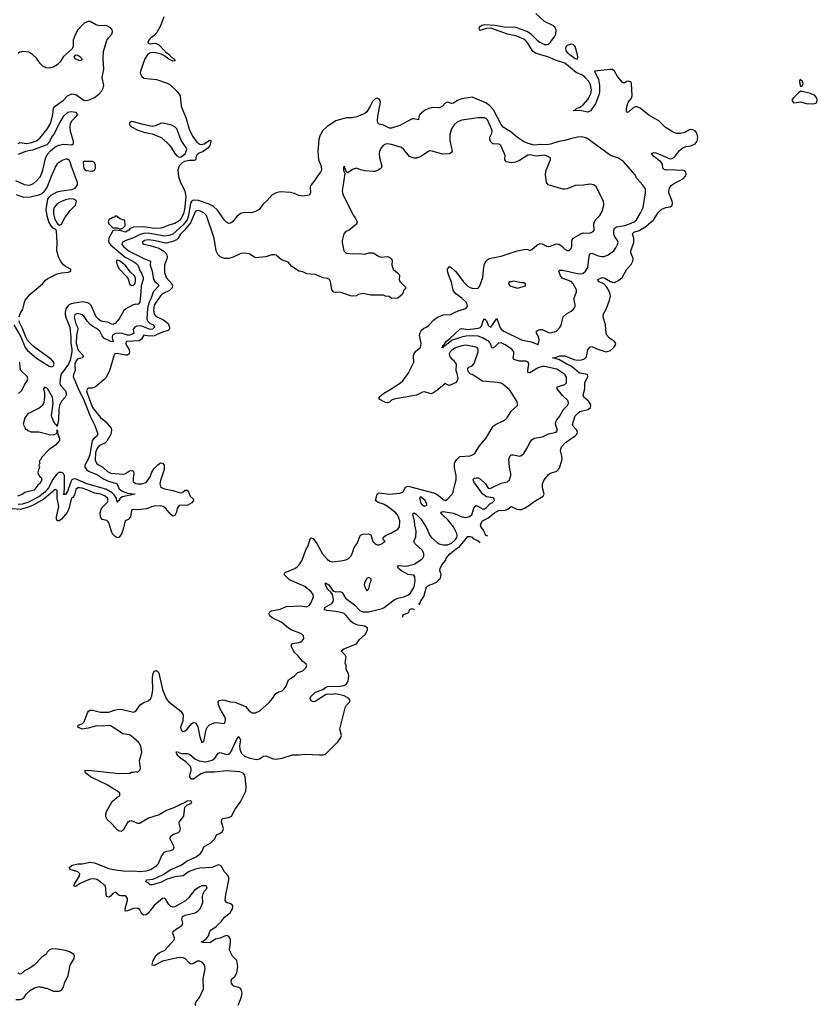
# Model space of a CAD drawing. Header units: inches. Extents: x 2323201 to 2563958, y 895391 to 1023096.
# Tile 194 of 196: x 2545786 to 2553515, y 988245 to 997789. Entities that reach past the tile are written whole.
import ezdxf

# ---------------------------------------------------------------- set-up
doc = ezdxf.new("R2010")
doc.units = ezdxf.units.IN
doc.header["$MEASUREMENT"] = 0
for name, color, linetype in [('C5948', 7, 'Continuous'), ('C5949', 7, 'Continuous'), ('C5959', 7, 'Continuous')]:
    doc.layers.add(name, color=color, linetype=linetype)

msp = doc.modelspace()

# ---------------------------------------------------------------- linework, layer by layer
at = {"layer": 'C5948', "color": 5}
for points, elevation in [([(2547493.3, 988230), (2547487.8, 988250), (2547495.1, 988270), (2547529.6, 988310), (2547566, 988394), (2547565.1, 988490), (2547583, 988590), (2547581.6, 988610), (2547574, 988630), (2547558, 988650), (2547530, 988664.2), (2547510, 988662), (2547470, 988639.7), (2547450, 988634.7), (2547430, 988644), (2547388.2, 988688.2), (2547370, 988696.1), (2547330, 988699.1), (2547170, 988663.6), (2547090, 988621), (2547070, 988625.2), (2547068.7, 988630), (2547080.7, 988670), (2547110, 988719.7), (2547137.6, 988742.4), (2547191.5, 988770), (2547283.6, 988870), (2547284.5, 988890), (2547269.6, 988930), (2547274.5, 988950), (2547294.5, 988970), (2547358.4, 989010), (2547367.3, 989030), (2547356.9, 989070), (2547364.9, 989095.1), (2547390, 989110.3), (2547485.2, 989130), (2547516, 989150), (2547534, 989170), (2547559.3, 989230), (2547557, 989290), (2547562.9, 989317.1), (2547577, 989343), (2547602, 989370), (2547595.3, 989390), (2547590, 989393.2), (2547550, 989392.7), (2547530, 989384), (2547480.7, 989350), (2547422.8, 989277.3), (2547392.4, 989247.6), (2547290, 989189.6), (2547270, 989186.3), (2547250, 989193.3), (2547230, 989212), (2547201.7, 989261.7), (2547190, 989272), (2547170, 989271.8), (2547090, 989201.3), (2547030, 989127.4), (2547010, 989112.3), (2546990, 989109.8), (2546970, 989122.4), (2546950, 989161.6), (2546930, 989176.8), (2546890, 989175), (2546829.6, 989149.7), (2546806.7, 989146.7), (2546810, 989186), (2546829.6, 989250), (2546829.4, 989270), (2546819, 989290), (2546810, 989296), (2546770, 989295.1), (2546750, 989299.6), (2546710, 989332.3), (2546690, 989319.5), (2546667.3, 989292.7), (2546650, 989283.5), (2546630, 989287.6), (2546622.7, 989310), (2546619.4, 989370), (2546613.4, 989393.4), (2546550, 989446.3), (2546534.5, 989454.5), (2546510, 989460.3), (2546470, 989456.2), (2546406.6, 989433.4), (2546367.1, 989412.9), (2546330, 989386.6), (2546310, 989389.4), (2546316.9, 989410), (2546366.6, 989490), (2546369.6, 989510), (2546348.7, 989528.7), (2546275.1, 989550), (2546267.3, 989570), (2546291.6, 989590), (2546310, 989597.1), (2546350, 989605), (2546390, 989605.8), (2546470, 989621.7), (2546510, 989615), (2546650, 989561.2), (2546694.8, 989550), (2546810, 989536.8), (2546890, 989537.9), (2546950, 989531.5), (2547010, 989537.8), (2547055.6, 989550), (2547110, 989586.9), (2547129.8, 989610), (2547160.8, 989679.2), (2547190, 989719.6), (2547210, 989730.3), (2547250, 989735.8), (2547276.2, 989750), (2547281.6, 989770), (2547244, 989850), (2547246.3, 989870), (2547269.3, 989890), (2547324.5, 989910), (2547336.9, 989923.1), (2547342.7, 989950), (2547331.9, 990000)], 60), ([(2546827, 990000), (2546788.1, 989931.9), (2546770, 989921.2), (2546750, 989922.7), (2546730, 989935.1), (2546683.6, 989990), (2546672.6, 990000)], 60), ([(2546954.8, 990000), (2546950, 989997), (2546930, 989998), (2546925.3, 990000)], 60), ([(2547904.3, 988235.7), (2547931.5, 988308.5), (2547940.4, 988350), (2547939.3, 988370), (2547930, 988394.5), (2547910, 988407.9), (2547862, 988422), (2547850.6, 988430.6), (2547839.8, 988450), (2547835.3, 988470), (2547841, 988490), (2547870, 988515.4), (2547891.2, 988548.8), (2547899, 988610), (2547889.9, 988670), (2547847.7, 988710), (2547818.7, 988770), (2547829.9, 988849.9), (2547829.4, 988870), (2547822, 988890), (2547810, 988904.3), (2547790, 988911.2), (2547770, 988906.6), (2547730, 988886.8), (2547684.4, 988875.6), (2547630, 988841.6), (2547564.2, 988844.2), (2547545.2, 988850), (2547564.4, 988855.6), (2547596.4, 988883.6), (2547614.5, 988910), (2547627.6, 988950), (2547636.9, 988963.1), (2547690, 988999), (2547742, 989050), (2547770, 989090.2), (2547826.3, 989130), (2547849.2, 989170), (2547851.3, 989191.3), (2547843.5, 989210), (2547830, 989219), (2547790.6, 989230.6), (2547776.1, 989250), (2547780.2, 989290), (2547813.3, 989450), (2547813, 989470), (2547805.5, 989490), (2547771.3, 989530), (2547741.5, 989581.5), (2547730, 989591.8), (2547710, 989595.2), (2547650, 989572.2), (2547530, 989565.2), (2547490, 989555.4), (2547428.8, 989531.2), (2547370, 989491.2), (2547290, 989481.3), (2547206.6, 989453.4), (2547160.3, 989430), (2547070, 989402.2), (2547050, 989404), (2547030, 989421.7), (2547009.2, 989430.8), (2547013.2, 989446.8), (2547018, 989450), (2547080.8, 989459.2), (2547176.4, 989503.6), (2547250, 989551), (2547350, 989594.2), (2547410, 989635.3), (2547490, 989672.5), (2547535.8, 989704.2), (2547553.1, 989730), (2547570, 989771.6), (2547637.1, 989810), (2547675.9, 989850), (2547693.2, 989886.8), (2547704.5, 989895.5), (2547730, 989904.5), (2547750, 989920.2), (2547759.6, 989950), (2547744.1, 990000)], 40), ([(2545750, 988292), (2545790, 988291.3), (2545810, 988298), (2545830, 988312), (2545850, 988342), (2545890, 988382), (2545930, 988404.7), (2545970, 988418), (2545990, 988411.3), (2546011.2, 988411.1), (2546030, 988402), (2546050, 988402), (2546111.6, 988371.6), (2546170, 988371.3), (2546190, 988382), (2546209, 988410), (2546221.2, 988450), (2546255.9, 988524.1), (2546276.6, 988623.4), (2546315.3, 988690), (2546318, 988710), (2546309, 988729), (2546270, 988753.2), (2546230, 988766), (2546130, 988784), (2546090, 988778), (2546070, 988768), (2546052, 988750), (2546042, 988730), (2545999.8, 988700.2), (2545930, 988628.7), (2545885.4, 988594.6), (2545831.6, 988568.4), (2545810, 988546), (2545790, 988538), (2545770, 988546)], 80)]:
    msp.add_lwpolyline(points, dxfattribs=dict(at, elevation=elevation))
at = {"layer": 'C5949', "color": 5}
for points, elevation in [([(2547184.2, 997815.8), (2547151.7, 997728.3), (2547115, 997665), (2547090, 997636.1), (2547050, 997606.2), (2547035.8, 997590), (2547026.7, 997566.7), (2547037.3, 997557.3), (2547050, 997555), (2547090, 997560.9), (2547110, 997558.2), (2547130, 997548.3), (2547198.1, 997478.1), (2547230, 997455), (2547261.7, 997421.7), (2547281.6, 997410), (2547282, 997402), (2547292, 997390), (2547270, 997387.9), (2547230, 997406.2), (2547183.2, 997443.2), (2547156.1, 997456.1), (2547090, 997471), (2547050, 997467.2), (2547026.5, 997453.5), (2546997.4, 997410), (2546955.2, 997290), (2546953.9, 997270), (2546970, 997238.2), (2546990, 997222), (2547110.1, 997210.1), (2547214.9, 997174.9), (2547239.6, 997159.6), (2547313.1, 997093.1), (2547340.1, 997050), (2547352.1, 996950), (2547398.6, 996830), (2547427.3, 996727.3), (2547461.5, 996661.5), (2547502.6, 996602.6), (2547530, 996583.5), (2547550, 996580.7), (2547573.3, 996586.7), (2547630, 996622), (2547637.3, 996617.3), (2547634.6, 996594.6), (2547628.8, 996570), (2547610, 996543.9), (2547563.1, 996510), (2547526.2, 996493.8), (2547503.6, 996476.4), (2547496.7, 996463.3), (2547490, 996429.3), (2547476.2, 996423.8), (2547430, 996425), (2547383.8, 996416.2), (2547358.8, 996401.1), (2547330, 996372.3), (2547318.9, 996330), (2547324.5, 996270), (2547343.8, 996210), (2547385.2, 996130), (2547395.1, 996070), (2547383, 995950), (2547374, 995910), (2547350, 995862), (2547330, 995839.9), (2547290, 995812.4), (2547230, 995796.5), (2547170, 995770.7), (2547152.5, 995767.5), (2547090, 995763.6), (2546990, 995780.2), (2546890, 995777), (2546855.9, 995764.1), (2546844.7, 995750), (2546809.8, 995729.8), (2546770, 995742), (2546710, 995749.2), (2546690, 995742), (2546648.2, 995671.8), (2546645.1, 995645.1), (2546649.3, 995630), (2546665.2, 995605.2), (2546807, 995487), (2546881.1, 995450), (2546911.4, 995430), (2546930.3, 995410), (2546951.9, 995351.9), (2546970, 995326), (2546983.8, 995290), (2546981.6, 995270), (2546961.6, 995210), (2546960.4, 995150), (2546950.3, 995050), (2546941.4, 995038.6), (2546930, 995029.3), (2546910, 995032.7), (2546877.5, 995022.5), (2546813, 994987), (2546796, 994970), (2546750.4, 994889.6), (2546710, 994844), (2546690, 994836), (2546636.9, 994856.9), (2546590, 994862.6), (2546570, 994871.1), (2546550, 994886.8), (2546527.7, 994910), (2546477.8, 995017.8), (2546459, 995039), (2546445.8, 995045.8), (2546390, 995054.2), (2546284.6, 995035.4), (2546259.3, 995020.7), (2546234.4, 994985.6), (2546225.3, 994954.7), (2546226, 994930), (2546235.1, 994895.1), (2546271.6, 994810), (2546280.6, 994710), (2546280.3, 994650), (2546290, 994595.5), (2546290.1, 994569.9), (2546274.4, 994490), (2546259.3, 994450), (2546187.9, 994352), (2546180.1, 994330), (2546174.9, 994270), (2546178, 994250), (2546230.8, 994190.8), (2546237.3, 994170), (2546237.4, 994150), (2546226.3, 994130), (2546192.3, 994090), (2546173, 994050), (2546163.9, 994010), (2546160.9, 993910), (2546150, 993846), (2546142, 993862), (2546130, 993868.7), (2546110, 993902.7), (2546092.8, 993950), (2546109.7, 994069.7), (2546103, 994130), (2546054.8, 994214.8), (2546030, 994227.3), (2546015.8, 994210), (2546026, 994170), (2546027.3, 994130), (2546018.9, 994081.1), (2546007.1, 994050), (2545976, 994024), (2545864, 993970), (2545835.3, 993930), (2545821, 993870), (2545838.4, 993830), (2545866.2, 993806.2), (2545894.4, 993794.4), (2545970, 993794.9), (2546070, 993768.4), (2546114.5, 993765.5), (2546143.1, 993776.9), (2546149.2, 993790.8), (2546150, 993814), (2546156, 993770), (2546171, 993730), (2546171.3, 993710), (2546134.4, 993665.6), (2546070, 993622), (2546002, 993550), (2545990, 993526), (2545974, 993510), (2545982, 993490), (2545972, 993470), (2545978, 993450), (2545963.6, 993416.4), (2545962, 993390), (2545979.6, 993359.6), (2545994, 993350), (2546002, 993330), (2545978, 993290), (2545961.4, 993278.6), (2545924.7, 993230), (2545834.9, 993205.1), (2545810, 993185.1), (2545766, 993170)], 20), ([(2545769.7, 996590), (2545790, 996597.2), (2545850, 996590.2), (2545890, 996594.5), (2545950, 996616.3), (2545979.6, 996640.4), (2546052.9, 996727), (2546086.4, 996790), (2546108.6, 996870), (2546113.3, 996930), (2546129.3, 996950.7), (2546211.1, 997008.9), (2546250, 997050.2), (2546290, 997069.3), (2546330, 997064.3), (2546409.1, 997009.1), (2546430, 997005.1), (2546470, 997016), (2546510, 997034.2), (2546552.1, 997067.9), (2546581.1, 997098.9), (2546595.7, 997124.3), (2546601.3, 997150), (2546585.8, 997230), (2546600.8, 997310), (2546594.8, 997410), (2546599.3, 997480.7), (2546629.4, 997590.6), (2546645.2, 997614.8), (2546679, 997650), (2546686.6, 997670), (2546682.1, 997690), (2546664.6, 997710), (2546630, 997728.5), (2546610, 997733.2), (2546570, 997731.3), (2546530, 997736.8), (2546470, 997770.5), (2546450, 997772.1), (2546410, 997754.1), (2546350, 997690.7), (2546325.6, 997650), (2546303.5, 997590), (2546303.7, 997530), (2546293.9, 997506.1), (2546208.9, 997431.1), (2546179, 997381), (2546150, 997350.7), (2546111.1, 997328.9), (2546070, 997320.7), (2546043.6, 997323.6), (2546010, 997338.5), (2545985.5, 997365.5), (2545950, 997417.3), (2545911, 997451), (2545873.4, 997473.4), (2545818.9, 997481.1), (2545786.4, 997473.6), (2545770, 997461.7)], 20), ([(2550000, 996987.2), (2549990, 996981.2), (2549970, 996977.2), (2549930, 996989.4), (2549910, 996979.3), (2549882.8, 996950), (2549850, 996936), (2549790, 996939.3), (2549750, 996929.3), (2549710, 996909.4), (2549664.9, 996870), (2549654.9, 996850), (2549650, 996818), (2549610, 996829.4), (2549590, 996829.6), (2549470, 996762.9), (2549390, 996738.5), (2549370, 996738.5), (2549310, 996767.1), (2549270, 996775.4), (2549256.4, 996790), (2549252.7, 996810), (2549255.6, 996850), (2549282.6, 996990), (2549277.4, 997010), (2549270, 997019), (2549250, 997028.4), (2549230, 997021.8), (2549204.4, 996995.6), (2549183.6, 996950), (2549150, 996897), (2549130, 996879.3), (2549053.2, 996846.8), (2549010, 996839.5), (2548950, 996837.6), (2548850, 996807.6), (2548765.1, 996754.9), (2548723.9, 996716.1), (2548697.2, 996670), (2548683.2, 996630), (2548675.8, 996510), (2548683.1, 996430), (2548708.8, 996370), (2548711.6, 996330), (2548702.4, 996310), (2548678.3, 996281.7), (2548647.5, 996232.5), (2548610, 996189.2), (2548602, 996170), (2548603.8, 996110), (2548590.4, 996089.6), (2548530, 996077.2), (2548490, 996084), (2548450, 996104), (2548410, 996114), (2548310, 996119), (2548270.7, 996109.3), (2548231.3, 996090), (2548184.5, 996035.5), (2548142.5, 995997.5), (2548106, 995950), (2548070, 995929.6), (2548030, 995918.4), (2547970, 995920.7), (2547924.7, 995910), (2547890, 995881.2), (2547848.8, 995831.2), (2547830, 995817), (2547810, 995814), (2547790, 995825.6), (2547770, 995845.6), (2547702.1, 995942.2), (2547662.1, 995982.2), (2547622.6, 996002.6), (2547517.7, 996037.7), (2547470, 996039), (2547450, 996027.1), (2547440.2, 996010), (2547422.4, 995890), (2547408.8, 995850), (2547370, 995801.4), (2547269.3, 995710.7), (2547230, 995696.9), (2547190, 995691.1), (2547030, 995720), (2546990, 995717.7), (2546954.2, 995705.8), (2546890, 995673.4), (2546815.4, 995650), (2546778.5, 995630), (2546775.9, 995610), (2546791.1, 995590), (2546840.1, 995550), (2546990, 995474.9), (2547052.7, 995450), (2547051.6, 995410), (2547069.1, 995350), (2547081.8, 995270), (2547096, 995250), (2547124.8, 995230), (2547135.1, 995210), (2547080.8, 995150), (2547060.9, 995090), (2547036.4, 995043.5), (2547024.4, 994990), (2547018, 994890), (2547024.5, 994870), (2547036, 994856), (2547050, 994844.1), (2547082.6, 994830), (2547092.3, 994810), (2547072.2, 994790), (2547050, 994785.8), (2546970, 994819.5), (2546950, 994823), (2546920.7, 994819.3), (2546902.1, 994810), (2546886.8, 994790), (2546890.6, 994750), (2546880.5, 994739.5), (2546849.7, 994730.3), (2546830, 994731.8), (2546770, 994752.1), (2546713.8, 994746.2), (2546683.8, 994730), (2546680.8, 994710), (2546692, 994668), (2546670.7, 994669.3), (2546601.8, 994701.8), (2546584.8, 994724.8), (2546562.5, 994770), (2546530, 994796.9), (2546495.5, 994815.5), (2546470, 994835.5), (2546443.8, 994863.8), (2546410.5, 994910.5), (2546390, 994928), (2546350, 994942.3), (2546320.5, 994930), (2546313, 994907), (2546330, 994841.3), (2546346.7, 994810), (2546349.3, 994790), (2546335.9, 994730), (2546334.2, 994650), (2546338.2, 994630), (2546350.1, 994590), (2546404, 994530), (2546390.7, 994510), (2546350, 994502.9), (2546330, 994480.3), (2546319.4, 994450), (2546322.3, 994390), (2546307, 994350), (2546305, 994330), (2546357.7, 994197.6), (2546404.1, 994110), (2546470, 993944.7), (2546514.4, 993854.4), (2546542.7, 993770), (2546530.2, 993750), (2546507.1, 993732.9), (2546489.8, 993710.2), (2546464.6, 993570), (2546450.4, 993529.6), (2546416.9, 993470), (2546418.3, 993450), (2546432.7, 993430), (2546454.1, 993414.1), (2546538.5, 993378.5), (2546597.1, 993337.1), (2546637.8, 993317.8), (2546730.6, 993290.6), (2546745.3, 993245.3), (2546779, 993219), (2546830, 993199.8), (2546906, 993190), (2546777.6, 993162.4), (2546756.9, 993143.1), (2546750, 993128.3), (2546737.4, 993122.6), (2546730, 993112.7), (2546722.6, 993150), (2546702.6, 993182.6), (2546681.2, 993201.2), (2546619.1, 993239.1), (2546437.1, 993290), (2546334.3, 993334.3), (2546310, 993337.4), (2546292.4, 993327.6), (2546280.1, 993310), (2546250, 993214.2), (2546230, 993186), (2546210, 993188), (2546216.4, 993203.6), (2546221.5, 993250), (2546219.1, 993370), (2546210, 993390.8), (2546190, 993400.6), (2546170, 993398.7), (2546150, 993386.7), (2546130, 993363.4), (2546108.4, 993331.6), (2546065.3, 993250), (2546031, 993209), (2545970, 993164.7), (2545865.6, 993110), (2545810, 993092.4), (2545770, 993090)], 40), ([(2545746, 996230), (2545830, 996190.7), (2545870, 996184.9), (2545890, 996187.7), (2545918.7, 996201.3), (2545950, 996227.3), (2545987, 996270), (2546010, 996331.3), (2546036.4, 996443.6), (2546055.9, 996484.1), (2546083, 996517), (2546126, 996554), (2546166.8, 996573.2), (2546210, 996582.2), (2546290, 996576.9), (2546307.2, 996590), (2546308.9, 996610), (2546277.2, 996710), (2546273.8, 996750), (2546279, 996781), (2546291, 996809), (2546334, 996850), (2546347.8, 996870), (2546332, 996890), (2546284.1, 996895.9), (2546250, 996890.9), (2546207.9, 996852.1), (2546170.2, 996790), (2546124.2, 996690), (2546095.6, 996650), (2546075.8, 996604.2), (2546050, 996575.4), (2545910, 996525.6), (2545842, 996510), (2545770, 996482.7)], 20), ([(2550000, 996773), (2549996.5, 996770), (2549969.3, 996730), (2549954.5, 996674.5), (2549955.6, 996615.6), (2549974.9, 996530), (2549975.5, 996510), (2549970, 996501.2), (2549951.3, 996490), (2549885.3, 996485.3), (2549770, 996518.3), (2549750, 996515.1), (2549670, 996459.8), (2549630, 996447.3), (2549610, 996448.5), (2549590, 996451.9), (2549564, 996464), (2549508.7, 996530), (2549484.7, 996550), (2549390, 996580.6), (2549350, 996587.1), (2549330, 996582.5), (2549307.6, 996570), (2549290, 996547.3), (2549273.8, 996510), (2549270.2, 996490), (2549272.5, 996452.5), (2549296.4, 996370), (2549288.2, 996350), (2549260.7, 996330), (2549230, 996318.9), (2549210, 996317.4), (2549130, 996324), (2549090, 996332.3), (2549050, 996349.7), (2549010, 996336.3), (2548966, 996306), (2548953.2, 996313.2), (2548930, 996368), (2548924, 996356), (2548924, 996330), (2548936.9, 996296.9), (2548915.8, 996170), (2548912.4, 996130), (2548917.3, 996097.3), (2548990, 995944.7), (2549021, 995890), (2549037.3, 995870), (2549054.8, 995830), (2549050, 995808.7), (2548978, 995750), (2548945.3, 995734.7), (2548927.2, 995712.8), (2548910.4, 995650), (2548910.4, 995630), (2548926, 995550), (2548950, 995524.9), (2549010, 995520.5), (2549070, 995523), (2549130, 995516.3), (2549170, 995527.7), (2549210, 995530.6), (2549270, 995494), (2549290, 995487.3), (2549350, 995494.8), (2549370, 995486), (2549386, 995470), (2549394, 995454), (2549390.8, 995410), (2549404, 995370), (2549430, 995346.8), (2549458, 995330), (2549466.8, 995310), (2549464, 995270), (2549471, 995250), (2549532, 995190), (2549510, 995166), (2549494, 995130), (2549451.6, 995088.4), (2549390, 995086), (2549367.3, 995107.3), (2549330, 995108), (2549310, 995118), (2549190, 995118), (2549110, 995135.3), (2549070, 995124), (2549050, 995113.2), (2549010, 995109.3), (2548990, 995112.7), (2548890, 995149.2), (2548850, 995145.2), (2548830, 995149.2), (2548809.3, 995170), (2548798.4, 995250), (2548789.2, 995270), (2548770, 995279.6), (2548727.2, 995287.2), (2548650, 995320.7), (2548570, 995326), (2548530, 995344.5), (2548490, 995352), (2548419.5, 995399.5), (2548390, 995435.1), (2548362, 995450), (2548322, 995462), (2548270, 995505.1), (2548251.1, 995511.1), (2548230, 995509.6), (2548170, 995491.3), (2548070, 995481.6), (2548010, 995519.2), (2547966.3, 995526.3), (2547930, 995521.4), (2547853.5, 995486.5), (2547810, 995474.4), (2547770, 995474.9), (2547743.9, 995483.9), (2547730, 995490.7), (2547709.9, 995509.9), (2547689.5, 995549.5), (2547669.8, 995670.2), (2547595.2, 995890), (2547570, 995916.1), (2547530, 995935.3), (2547510, 995939.3), (2547490, 995933.8), (2547439.9, 995820.1), (2547386.3, 995753.7), (2547344.2, 995710), (2547321.5, 995670), (2547305.5, 995654.5), (2547277.8, 995642.2), (2547210, 995624.1), (2547185, 995625), (2547082, 995650), (2547030, 995654.2), (2546994.8, 995650), (2546974, 995630), (2546979.8, 995619.8), (2546990, 995614), (2547050, 995601.3), (2547134.4, 995574.4), (2547183.9, 995543.9), (2547204.4, 995524.4), (2547212, 995510), (2547216, 995490), (2547212.9, 995470), (2547187.9, 995410), (2547190, 995338), (2547206.2, 995290), (2547259.3, 995230), (2547267.3, 995210), (2547261.9, 995190), (2547236.2, 995163.8), (2547170, 995133.3), (2547150, 995113.5), (2547090, 995022.3), (2547082.4, 994970), (2547090, 994934.9), (2547110, 994912.7), (2547179.6, 994879.6), (2547223.4, 994843.4), (2547239, 994810), (2547236.1, 994790), (2547223.2, 994776.8), (2547170, 994761), (2547090, 994723.6), (2547040.4, 994720.4), (2546987.9, 994732.1), (2546967.3, 994692.7), (2546945, 994675), (2546822.4, 994670), (2546812.2, 994650), (2546846, 994590), (2546851.2, 994570), (2546847.6, 994550), (2546830, 994538), (2546810, 994536.3), (2546730, 994552.3), (2546708.6, 994550), (2546696.9, 994530), (2546654.8, 994385.2), (2546621.2, 994318.8), (2546602.2, 994297.8), (2546521, 994230), (2546490, 994216.2), (2546450, 994216.9), (2546441.6, 994210), (2546434.9, 994190), (2546439.4, 994170), (2546492.6, 994030), (2546570, 993933.9), (2546620.4, 993890), (2546671.2, 993830), (2546676.1, 993810), (2546669.2, 993770), (2546630, 993704.5), (2546610, 993684.6), (2546558.5, 993661.5), (2546534.3, 993630), (2546522.1, 993590), (2546518, 993518), (2546530, 993491.6), (2546550, 993473.4), (2546592.6, 993452.6), (2546635.3, 993410), (2546670, 993391.8), (2546790, 993384.2), (2546810, 993390.1), (2546850, 993416.6), (2546877.7, 993417.7), (2546889.4, 993409.4), (2546893.2, 993390), (2546885.1, 993345.1), (2546887.1, 993310), (2546910, 993293.8), (2546930, 993288.6), (2546970, 993290.2), (2547010, 993304), (2547050, 993358.9), (2547063.2, 993396.8), (2547085, 993435), (2547124.4, 993475.6), (2547150, 993494.5), (2547170, 993491.4), (2547186.2, 993470), (2547185.8, 993430), (2547150, 993320.9), (2547145.1, 993290), (2547150, 993264.4), (2547165.3, 993250), (2547190, 993240.1), (2547270, 993223.9), (2547330, 993206), (2547350, 993203.8), (2547370, 993211.9), (2547390, 993227.5), (2547410, 993227.6), (2547423.2, 993210), (2547438.4, 993170), (2547466.1, 993146.1), (2547469.2, 993130), (2547454.7, 993105.3), (2547410, 993079.8), (2547350, 993084.2), (2547330, 993079.7), (2547311.3, 993050), (2547303.9, 993016.1), (2547290, 992982), (2547270, 992975.6), (2547250, 992991.3), (2547203.6, 993050), (2547175.1, 993070), (2547150, 993077.3), (2547087.2, 993072.8), (2547012.3, 993047.7), (2546930, 993039.3), (2546890, 993042.4), (2546870, 993036), (2546859.2, 992970), (2546836.1, 992943.9), (2546809.3, 992930), (2546789.6, 992850), (2546773.2, 992806.8), (2546750, 992772), (2546730, 992767.5), (2546710, 992778.8), (2546686.5, 992806.5), (2546674.9, 992830), (2546650, 992911), (2546641.7, 992921.7), (2546630, 992934.4), (2546585.6, 992945.6), (2546569.2, 992969.2), (2546566.4, 993010), (2546575.9, 993044.1), (2546592.4, 993067.6), (2546635.1, 993110), (2546642.8, 993130), (2546635.7, 993150), (2546615.3, 993170), (2546571.3, 993190), (2546510, 993200.8), (2546444.7, 993230), (2546390, 993247.1), (2546370, 993252.5), (2546348.1, 993251.9), (2546330, 993235.6), (2546316.8, 993183.2), (2546300.9, 993159.1), (2546289.5, 993150), (2546263, 993050), (2546246.4, 993013.6), (2546190, 992948.5), (2546170, 992932.9), (2546150, 992929.8), (2546142, 992950), (2546142.3, 992970), (2546163.8, 993070), (2546149.9, 993150.1), (2546150, 993224), (2546146, 993230), (2546130, 993234.6), (2546018.3, 993141.7), (2545916.1, 993083.9), (2545860.6, 993059.4), (2545790, 993039.8), (2545712.7, 993047.3)], 60), ([(2545781.1, 994910), (2545790, 994942), (2545815.9, 994984.1), (2545831.2, 995050), (2545840.4, 995070), (2545888.9, 995130), (2546008.4, 995230), (2546036.3, 995263.7), (2546059.8, 995280.2), (2546150, 995324.6), (2546190, 995336.1), (2546257.8, 995342.2), (2546281.6, 995350), (2546282, 995370), (2546230, 995396.8), (2546210, 995412), (2546185.2, 995445.2), (2546162, 995490), (2546145.7, 995550), (2546149.9, 995630), (2546142, 995742), (2546135.6, 995755.6), (2546110, 995769.6), (2546090, 995789.4), (2546066.9, 995830), (2546051.8, 995888.2), (2546043.5, 995950), (2546059.7, 996050), (2546071.4, 996070), (2546090, 996087), (2546150, 996120.7), (2546190, 996130.2), (2546290, 996141.8), (2546322.4, 996157.6), (2546340.8, 996179.2), (2546345.4, 996190), (2546345.2, 996210), (2546286.6, 996366.6), (2546275.8, 996410), (2546270, 996422.9), (2546250, 996438.7), (2546230, 996437.6), (2546196.7, 996423.3), (2546150, 996392.7), (2546133.5, 996366.5), (2546089.4, 996270.6), (2546050.8, 996169.2), (2546020.2, 996119.8), (2545998.9, 996101.1), (2545971.8, 996088.2), (2545890, 996067.7), (2545825.9, 996065.9), (2545755.3, 996090)], 20), ([(2550000, 995149), (2549986.5, 995166.5), (2549970, 995244), (2549943, 995310), (2549931.8, 995350), (2549932.3, 995370), (2549950, 995396), (2549970, 995384.9), (2550000, 995359.1)], 60), ([(2550000, 994264.8), (2549950, 994244), (2549930, 994248.7), (2549910, 994262), (2549837.3, 994202.7), (2549790.4, 994169.6), (2549770, 994162.7), (2549710, 994182), (2549690, 994178.4), (2549630, 994149.7), (2549410, 994109.6), (2549390, 994100.7), (2549370, 994082.9), (2549350, 994075.1), (2549330, 994079.7), (2549269.2, 994110), (2549269.5, 994130), (2549316.2, 994170), (2549376.1, 994203.9), (2549476.2, 994270), (2549498.4, 994290), (2549550, 994361), (2549606.6, 994470), (2549601.2, 994530), (2549607.7, 994552.3), (2549624.7, 994575.3), (2549671.3, 994610), (2549676.3, 994650), (2549660.9, 994730), (2549666.6, 994753.4), (2549681.2, 994778.8), (2549702.4, 994797.6), (2549729, 994810), (2549755.1, 994830), (2549798.9, 994881.1), (2549835.8, 994904.2), (2549890, 994926.7), (2549962, 994930), (2550000, 994949.4)], 60), ([(2545730.3, 994830), (2545796.2, 994716.2), (2545840.6, 994610), (2545862.8, 994582.8), (2545947.6, 994507.6), (2546070, 994430.9), (2546095.5, 994424.5), (2546110, 994430.2), (2546121.5, 994450), (2546113.9, 994473.9), (2546095.4, 994495.4), (2545920.7, 994620.7), (2545889.4, 994649.4), (2545863.2, 994683.2), (2545840.8, 994720.8), (2545814.6, 994794.7), (2545787.1, 994847.2), (2545781, 994870)], 20), ([(2550000, 994689.9), (2549977.9, 994682.1), (2549939.2, 994650), (2549919, 994641), (2549910, 994628.5), (2549895.3, 994624.7), (2549890, 994608.2), (2549875.3, 994610), (2549885.4, 994614.6), (2549885.3, 994630), (2549899.2, 994640.8), (2549919.2, 994670), (2549958.5, 994701.5), (2550000, 994742.1)], 40), ([(2550000, 994601.1), (2549970, 994582.4), (2549956.9, 994570), (2549948.2, 994550), (2549950.3, 994530.3), (2549957.3, 994517.3), (2549976.7, 994496.7), (2549990.5, 994490), (2550000, 994473.8)], 60), ([(2545774.5, 994165.5), (2545805.5, 994194.5), (2545832.1, 994250), (2545859.8, 994290), (2545865, 994310), (2545858, 994330), (2545798.4, 994390), (2545789.6, 994410), (2545786, 994470)], 20), ([(2550000, 993450.5), (2549998.7, 993470), (2550000, 993483.1)], 60), ([(2546672.6, 990000), (2546634.6, 990034.6), (2546621.7, 990061.7), (2546619.6, 990090), (2546630, 990121), (2546682, 990210), (2546730, 990252), (2546750, 990262), (2546755.3, 990270), (2546755.3, 990290), (2546735.3, 990310), (2546680.8, 990340.8), (2546640.9, 990370), (2546473.6, 990450), (2546425.2, 990490), (2546418, 990510), (2546453.8, 990513.8), (2546750, 990483), (2546854, 990486), (2546870, 990494), (2546890, 990494), (2546910, 990502), (2546930, 990494), (2546950, 990514), (2546958, 990530), (2546948.4, 990608.4), (2546969, 990690), (2546964, 990730), (2546949.4, 990770), (2546935.1, 990790), (2546870, 990845.1), (2546850, 990855.8), (2546785.4, 990865.4), (2546724, 990910), (2546664.7, 990944.7), (2546647.8, 990947.8), (2546590, 990939.4), (2546530, 990945.4), (2546450, 990921.4), (2546390, 990911.1), (2546350, 990929.7), (2546354, 990950), (2546393.9, 990966.1), (2546410, 990982.4), (2546441.5, 991070), (2546453.1, 991086.9), (2546470, 991096.2), (2546490, 991096.8), (2546570, 991075.4), (2546650, 991077.3), (2546702.6, 991097.4), (2546750, 991105.7), (2546783.4, 991103.4), (2546890, 991077.3), (2546910, 991087.3), (2546952, 991148), (2546989.4, 991170.6), (2547030, 991187.3), (2547055.6, 991210), (2547065.9, 991234.1), (2547075.4, 991290), (2547074.2, 991410), (2547079.7, 991450), (2547090, 991475.5), (2547110, 991480.4), (2547127.3, 991467.3), (2547133.7, 991453.7), (2547170, 991297.3), (2547210, 991202.4), (2547230, 991175.5), (2547346.6, 991086.6), (2547370.4, 991050.4), (2547365.7, 990990), (2547344.7, 990930), (2547350, 990902), (2547370, 990888.9), (2547390, 990894.9), (2547410, 990910.4), (2547453.5, 990966.5), (2547470, 990976.4), (2547490, 990972.7), (2547513.8, 990933.8), (2547530, 990838), (2547550, 990784), (2547570, 990791), (2547592.8, 990910), (2547605.7, 990934.3), (2547624.7, 990955.3), (2547670, 990974.5), (2547695.5, 990975.5), (2547753.1, 990966.9), (2547770, 990970.4), (2547776.8, 990983.2), (2547779.4, 991010), (2547775.3, 991030), (2547729.6, 991110.4), (2547712.8, 991150), (2547708, 991172), (2547719, 991190), (2547750, 991194.9), (2547770, 991191.7), (2547830, 991176.5), (2547870, 991172), (2547930, 991151.8), (2547973, 991130), (2548010.5, 991090), (2548038, 991070), (2548070, 991068.7), (2548112, 991088), (2548203.6, 991170), (2548237, 991210), (2548264.9, 991255.1), (2548289, 991270), (2548330, 991284.6), (2548350, 991302), (2548369.7, 991330), (2548389.8, 991390.2), (2548449.7, 991430), (2548480.3, 991459.7), (2548530, 991478.5), (2548561.7, 991510), (2548569.6, 991530), (2548562.3, 991542.3), (2548525.1, 991570), (2548479.5, 991630), (2548450, 991655.6), (2548421.2, 991710), (2548419.6, 991730), (2548430, 991743), (2548490, 991751.1), (2548510, 991757.1), (2548527.4, 991770), (2548539.3, 991790), (2548537.6, 991817.6), (2548517.1, 991837.1), (2548415.5, 991875.5), (2548390, 991891.6), (2548326.8, 991946.8), (2548232, 991990), (2548209.5, 992010), (2548200.9, 992030), (2548209.2, 992050), (2548222, 992058), (2548310, 992075.2), (2548370, 992099.7), (2548510, 992106.7), (2548570, 992098.3), (2548590, 992112), (2548610, 992140.3), (2548633.2, 992193.2), (2548630, 992216.2), (2548610, 992242.6), (2548550, 992295.6), (2548399.3, 992359.3), (2548349.3, 992410), (2548359.3, 992430), (2548451.8, 992468.2), (2548475.7, 992484.3), (2548494.4, 992505.6), (2548522.8, 992550), (2548560.3, 992650), (2548581, 992690), (2548602.2, 992757.7), (2548610, 992765.5), (2548630, 992759.3), (2548666.3, 992710), (2548719.6, 992610), (2548770, 992555.3), (2548790, 992541.3), (2548813.4, 992533.4), (2548898, 992542), (2548946, 992554), (2548973, 992567), (2548995.1, 992590), (2549006.6, 992610), (2549027.6, 992672.4), (2549055.1, 992710), (2549081.2, 992778.8), (2549090, 992791.3), (2549110, 992802.8), (2549163.8, 992803.8), (2549190, 992794.8), (2549207, 992730), (2549230, 992708.7), (2549250, 992699.5), (2549270, 992699.5), (2549297.2, 992710), (2549314, 992726), (2549328, 992730), (2549308.7, 992750), (2549308.7, 992770), (2549329.2, 992790), (2549390, 992816.5), (2549451.4, 992850), (2549465.5, 992874.5), (2549468.7, 992930), (2549450, 992982.4), (2549429.9, 993009.9), (2549349.7, 993070), (2549310, 993091.5), (2549261.2, 993110), (2549232.7, 993130), (2549250, 993190.7), (2549270, 993201.6), (2549370, 993189.4), (2549470, 993198.5), (2549497.4, 993210), (2549523.5, 993256.5), (2549550, 993266.5), (2549810, 993199.5), (2549840.4, 993180.4), (2549890, 993136.9), (2549912, 993130), (2549930, 993142), (2549976.3, 993190), (2549986.3, 993210), (2550000, 993269.3)], 60), ([(2550000, 992854.2), (2549990, 992874.6), (2549937.1, 992937.2), (2549882.6, 992990), (2549868.1, 993010), (2549870, 993014.4), (2549890, 993021.2), (2549990, 993006.8), (2550000, 993002.4)], 40), ([(2547744.1, 990000), (2547741, 990010), (2547745, 990035), (2547755, 990045), (2547810, 990055.4), (2547838.3, 990070), (2547872.3, 990130), (2547930, 990214.6), (2547977.7, 990310), (2547980.7, 990350), (2547970.6, 990450.6), (2547963.4, 990470), (2547950, 990484.2), (2547917.8, 990497.8), (2547790, 990508.3), (2547670, 990495.6), (2547590, 990493.8), (2547540.5, 990479.5), (2547470, 990425.6), (2547450, 990426.6), (2547433.8, 990450), (2547434.7, 990470), (2547447, 990510), (2547447.9, 990530), (2547439.9, 990550), (2547396.3, 990596.3), (2547345.7, 990630), (2547324.7, 990650), (2547308.7, 990670), (2547306.5, 990686.5), (2547301.2, 990690), (2547305.1, 990694.9), (2547355.1, 990675.1), (2547410, 990674.9), (2547430, 990668.9), (2547482.8, 990622.8), (2547525, 990605), (2547584.4, 990595.6), (2547630, 990603.3), (2547650, 990610.8), (2547678.4, 990630), (2547710, 990678), (2547717.7, 990682.3), (2547730, 990685.7), (2547790, 990667.6), (2547810, 990668.6), (2547822, 990678), (2547833.1, 990690), (2547890, 990814.9), (2547910, 990841.1), (2547926, 990810), (2547914.9, 990750), (2547918.4, 990718.4), (2547936.6, 990676.6), (2547965.8, 990650), (2548020.4, 990630), (2548080.8, 990619.2), (2548110, 990624.8), (2548150, 990649.2), (2548170, 990654.7), (2548243.6, 990623.6), (2548270, 990619.8), (2548330, 990630.6), (2548430, 990663.7), (2548490, 990663.6), (2548550, 990669.6), (2548690, 990661.4), (2548730, 990663), (2548750, 990670.5), (2548770, 990688.3), (2548869.5, 990790), (2548898.5, 990830), (2548903.2, 990850), (2548887, 990913.1), (2548940.6, 991119.4), (2548954.4, 991145.6), (2548979.8, 991170), (2548988.6, 991190), (2548976.1, 991210), (2548930, 991234.4), (2548850, 991255.4), (2548810, 991249.2), (2548770, 991251.9), (2548750, 991245.3), (2548650, 991181), (2548630, 991177.4), (2548610, 991185.6), (2548601.3, 991210), (2548608, 991230), (2548653.5, 991270), (2548724.3, 991295.7), (2548750, 991316.1), (2548770, 991325.2), (2548890, 991327.8), (2548930, 991336.3), (2548954.2, 991350), (2548970, 991377.7), (2548976.6, 991430), (2548970, 991457.3), (2548950.8, 991490), (2548949.7, 991530), (2548940.3, 991550), (2548948.9, 991610), (2548939.3, 991630), (2548901.6, 991670), (2548926, 991690), (2549050, 991739.8), (2549079.9, 991780.1), (2549134.8, 991830), (2549156.5, 991870), (2549155.3, 991890), (2549130.4, 991910.4), (2549061.5, 991921.5), (2549018.2, 991938.2), (2548996.6, 991956.6), (2548950, 992013.7), (2548930, 992031.5), (2548910, 992041.1), (2548850, 992053.9), (2548762.2, 992062.2), (2548740.7, 992070), (2548741.5, 992090), (2548811.8, 992130), (2548825.2, 992150), (2548826.3, 992170), (2548816.3, 992216.3), (2548799.7, 992239.7), (2548768.5, 992270), (2548749.8, 992310), (2548749.7, 992330.3), (2548781.1, 992310), (2548818.5, 992258.5), (2548830, 992250.3), (2548850, 992243.1), (2548890, 992245.4), (2548910, 992237.7), (2548942.3, 992182.3), (2549030, 992118.2), (2549082.4, 992062.4), (2549110, 992048.1), (2549170, 992049.7), (2549299.2, 992080.8), (2549319.1, 992090), (2549413.3, 992166.7), (2549450, 992181.9), (2549510, 992193.2), (2549547.1, 992210), (2549573.8, 992230), (2549608.5, 992290), (2549619.3, 992350), (2549615.8, 992390), (2549604, 992404), (2549550, 992412.2), (2549485.5, 992445.5), (2549457.1, 992470), (2549446.5, 992493.5), (2549460.9, 992499.1), (2549530, 992492.5), (2549607.6, 992512.4), (2549681.3, 992558.7), (2549694, 992570), (2549703.6, 992590), (2549703.7, 992610), (2549690, 992642.9), (2549614.4, 992710), (2549606, 992730), (2549623.5, 992776.5), (2549626.9, 992830), (2549614.6, 992890), (2549612.7, 992932.7), (2549596, 992990), (2549598, 993002), (2549610, 993008.7), (2549630, 992994.2), (2549672.9, 992950), (2549724.2, 992870), (2549761.1, 992790), (2549776.6, 992770), (2549830, 992720.3), (2549850, 992707.1), (2549890, 992697.2), (2549930, 992700.1), (2549970, 992714.8), (2550000, 992741.3)], 40), ([(2549661.4, 992116.6), (2549658, 992130), (2549665.2, 992134.8), (2549669.3, 992150), (2549703.3, 992196.7), (2549726.6, 992290), (2549758, 992310), (2549783.7, 992316.3), (2549824.7, 992335.3), (2549855.3, 992364.7), (2549863.1, 992376.9), (2549869.3, 992410), (2549857.2, 992450), (2549859, 992470), (2549876.5, 992503.5), (2549915.3, 992550), (2549919, 992570), (2549952.7, 992610), (2550000, 992647.5)], 20), ([(2549498, 991997.4), (2549498, 992010), (2549510, 992022), (2549558, 992042), (2549564, 992070), (2549570, 992074.8), (2549590, 992081), (2549608.1, 992070.6)], 20), ([(2547331.9, 990000), (2547329.7, 990010), (2547375.4, 990070), (2547384.7, 990155.3), (2547404.1, 990175.9), (2547446, 990190), (2547455.3, 990210), (2547437.2, 990217.2), (2547410, 990213.3), (2547383.9, 990196.1), (2547350, 990186.3), (2547286.6, 990153.4), (2547210, 990122.6), (2547138.2, 990081.8), (2547034, 990050), (2546954.8, 990000)], 60), ([(2546925.3, 990000), (2546870, 990023.7), (2546850, 990019.5), (2546830, 990005.2), (2546827, 990000)], 60)]:
    msp.add_lwpolyline(points, dxfattribs=dict(at, elevation=elevation))
for points, elevation in [([(2546370, 997388.9), (2546324.7, 997410), (2546312.8, 997430), (2546330, 997448.7), (2546350, 997444), (2546370, 997431.8), (2546390, 997410.2), (2546382.9, 997397.1)], 20), ([(2546870, 996801.8), (2546848.9, 996791.1), (2546849.4, 996770), (2546868.2, 996750), (2546930, 996718.6), (2546990, 996699.2), (2547070, 996683.2), (2547163.1, 996643.1), (2547234.8, 996574.8), (2547260.8, 996540.8), (2547290, 996490.6), (2547310, 996468), (2547330, 996458), (2547350, 996459.1), (2547389.6, 996490.3), (2547400.7, 996510), (2547405.1, 996530), (2547399.6, 996550), (2547369.6, 996589.6), (2547348.2, 996628.2), (2547308, 996730), (2547290, 996751.1), (2547251.3, 996771.3), (2547172.5, 996787.5), (2547150, 996782.9), (2547100.7, 996759.3), (2547070, 996755), (2546970, 996775.8), (2546890, 996798.6)], 20), ([(2546410, 996415.6), (2546402, 996410), (2546402.8, 996370), (2546406.9, 996350), (2546415.8, 996335.8), (2546430, 996325.8), (2546490, 996320.2), (2546510, 996330.3), (2546519.4, 996350), (2546520.4, 996380.4), (2546510, 996404.4), (2546490, 996413.6)], 20), ([(2546271.3, 996051.3), (2546230, 996042.4), (2546190, 996027.6), (2546153.3, 996006.7), (2546120.5, 995970), (2546113.8, 995946.2), (2546114, 995910), (2546124.8, 995864.8), (2546142.3, 995822.3), (2546160.4, 995800.4), (2546170, 995796.3), (2546190, 995808.2), (2546225, 995875), (2546277.7, 995942.3), (2546326.9, 995990), (2546336.2, 996030), (2546323.9, 996043.9), (2546309.6, 996049.6)], 20), ([(2546730, 995886), (2546710, 995886), (2546705.4, 995874.6), (2546690, 995872.7), (2546648.6, 995850), (2546642.4, 995830), (2546648.4, 995810), (2546690, 995771), (2546730.7, 995770.7), (2546750, 995762), (2546770, 995762), (2546788.8, 995771.1), (2546808, 995790), (2546806, 995846), (2546794, 995846), (2546760.2, 995860.2), (2546736.4, 995876.4)], 20), ([(2546730, 995458.4), (2546724.4, 995455.6), (2546722.9, 995437.1), (2546729.2, 995410), (2546750, 995374), (2546820.4, 995300.4), (2546835.6, 995275.6), (2546850.4, 995230), (2546870, 995213.7), (2546890, 995217.1), (2546902.9, 995230), (2546909.6, 995250), (2546907.6, 995287.6), (2546896, 995310), (2546860.5, 995340.5), (2546809.4, 995410), (2546751.6, 995451.6)], 20), ([(2549670, 993163.7), (2549659.3, 993150), (2549670, 993110.7), (2549682.4, 993090), (2549710, 993072), (2549730, 993084), (2549732.1, 993090), (2549724.4, 993110), (2549710.5, 993130.5)], 60), ([(2549170, 992382.7), (2549150, 992372.3), (2549127, 992330), (2549125.3, 992310), (2549130, 992291.3), (2549150, 992251.3), (2549169.1, 992270.9), (2549180.9, 992330), (2549192.3, 992350), (2549192, 992370)], 60)]:
    msp.add_lwpolyline(points, close=True, dxfattribs=dict(at, elevation=elevation))
at = {"layer": 'C5959', "color": 5}
for points, elevation in [([(2550320.9, 992783.2), (2550303.1, 992790), (2550279.5, 992839.5), (2550258, 992870), (2550252.3, 992890), (2550256.2, 992910), (2550272, 992930), (2550323.7, 992956.3), (2550388, 993010), (2550410, 993022), (2550430, 993030.1), (2550490, 993034.3), (2550514.9, 993045.1), (2550550, 993068.9), (2550604.5, 993044.5), (2550630, 993040.1), (2550650, 993042.4), (2550684.2, 993055.8), (2550721, 993079), (2550770, 993119.3), (2550859.3, 993170), (2550867, 993190), (2550853.6, 993250), (2550851.8, 993290), (2550866.9, 993330), (2550910, 993379.7), (2550930, 993393.5), (2550990, 993412.5), (2551016.7, 993443.3), (2551041.7, 993530), (2551039.8, 993559.8), (2551026.6, 993610), (2551028.7, 993630), (2551037.6, 993650), (2551074.7, 993690), (2551170, 993754.3), (2551184.5, 993770), (2551191.4, 993788.6), (2551185.7, 993810), (2551148.1, 993848.1), (2551144.4, 993864.4), (2551169.8, 993950), (2551187.3, 993970), (2551214, 993990), (2551294.7, 994010), (2551317.5, 994030), (2551320.6, 994050), (2551313.6, 994070), (2551297.4, 994090), (2551251.7, 994130), (2551245.8, 994150), (2551261.5, 994210), (2551263.5, 994270), (2551292.5, 994330), (2551289.7, 994349.7), (2551210, 994362.2), (2551142.4, 994422.4), (2551118.4, 994438.4), (2551087.1, 994450), (2551010, 994494.8), (2550949, 994510), (2550983.5, 994516.5), (2551019.3, 994530), (2551070, 994531.9), (2551155, 994495), (2551190, 994489.5), (2551228.6, 994491.4), (2551257.7, 994502.3), (2551277.3, 994522.7), (2551291.5, 994588.5), (2551310, 994615.8), (2551330, 994621.3), (2551378.2, 994598.2), (2551470, 994568.8), (2551510, 994580.9), (2551543.6, 994610), (2551557.8, 994630), (2551561.7, 994650), (2551550, 994668.6), (2551500.9, 994700.9), (2551475, 994730), (2551468.5, 994750), (2551462.2, 994830), (2551438.7, 994910), (2551442.8, 994937.2), (2551471.7, 994990), (2551502.5, 995070), (2551510.7, 995110), (2551507.9, 995130), (2551498.3, 995158.3), (2551476.2, 995196.2), (2551450, 995224), (2551395.1, 995250), (2551389.6, 995270), (2551430, 995289), (2551450, 995288), (2551510, 995250.7), (2551530, 995243.3), (2551550, 995242.2), (2551590, 995259.9), (2551623.6, 995290), (2551667.8, 995372.2), (2551710, 995416.4), (2551727.2, 995450), (2551730, 995474), (2551709.4, 995530), (2551709, 995549), (2551736.8, 995630), (2551737.6, 995670), (2551725.3, 995710), (2551730, 995721.6), (2551738.4, 995730), (2551790, 995744.7), (2551854.2, 995785.8), (2551930, 995853.4), (2551977.3, 995922.7), (2552007.5, 995952.5), (2552047, 995970), (2552090, 995974.8), (2552107.5, 995990), (2552111.2, 996010), (2552107.5, 996030), (2552077, 996110), (2552076.5, 996130), (2552084, 996156), (2552099.6, 996180.4), (2552121.5, 996198.5), (2552219.6, 996250), (2552235.6, 996270), (2552244.5, 996290), (2552239.5, 996310), (2552230, 996322.7), (2552210, 996331.6), (2552172.2, 996327.8), (2552110, 996333.6), (2552050, 996329.8), (2552030, 996336.9), (2552017.7, 996350), (2552014.4, 996390), (2552000.3, 996410), (2551930, 996461.7), (2551910, 996490.8), (2551930, 996502.6), (2551950, 996500.2), (2552010, 996477), (2552070, 996445.6), (2552090, 996441.4), (2552110, 996443.5), (2552130, 996458), (2552180.4, 996519.7), (2552211.3, 996548.7), (2552239.6, 996560.4), (2552290, 996565.9), (2552330, 996587.3), (2552350, 996613.2), (2552358, 996650), (2552346.4, 996690), (2552331.3, 996711.3), (2552310, 996722.3), (2552290, 996723.5), (2552270, 996717.7), (2552230, 996695.5), (2552190, 996685), (2552150, 996687.2), (2552118.2, 996698.2), (2552044.3, 996744.3), (2551979, 996810), (2551883.4, 996863.4), (2551797.7, 996930), (2551770, 996945.4), (2551750, 996945.2), (2551728, 996932), (2551690, 996896.9), (2551670, 996889.6), (2551664.8, 996904.8), (2551665.8, 996925.8), (2551679.7, 996980.3), (2551685.4, 996994.6), (2551713.1, 997030), (2551720.5, 997050), (2551714.2, 997170), (2551710, 997184.4), (2551690, 997194.8), (2551670.4, 997190), (2551650, 997175.6), (2551630, 997175.8), (2551579.8, 997239.8), (2551551, 997291), (2551530, 997305.3), (2551510, 997306.6), (2551356.3, 997290), (2551393.2, 997210), (2551404.1, 997150), (2551403.2, 997090), (2551397.7, 997062.3), (2551364.8, 996975.2), (2551315.8, 996904.2), (2551290, 996892.3), (2551230, 996904.5), (2551149.5, 996909.5), (2551166.8, 996913.2), (2551185.2, 996930), (2551210, 996937.4), (2551250, 996966.5), (2551290, 997014.3), (2551319.5, 997070), (2551325.5, 997110), (2551316.5, 997156.5), (2551301.6, 997190), (2551266, 997230), (2551240.3, 997250), (2551178.8, 997278.8), (2551070, 997368.3), (2550976.9, 997396.9), (2550904.4, 997430), (2550844.6, 997444.6), (2550785.4, 997465.4), (2550762.3, 997482.3), (2550744.2, 997504.2), (2550710, 997560.6), (2550690, 997584.6), (2550670, 997599.2), (2550593.8, 997633.8), (2550513.3, 997650), (2550350, 997705.6), (2550310, 997705.2), (2550246.1, 997686.1), (2550238.5, 997710), (2550250, 997725.3), (2550265.1, 997734.9), (2550290, 997741.4), (2550390, 997737.5), (2550481, 997721), (2550590, 997717.8), (2550698.9, 997678.9), (2550734.4, 997654.4), (2550800.4, 997590), (2550827.3, 997570), (2550870, 997550.1), (2550890, 997548), (2550910, 997553.4), (2550929.8, 997570), (2550971.5, 997628.5), (2550981.7, 997650), (2550985.3, 997690), (2550974.1, 997714.1), (2550951.4, 997731.4), (2550870, 997771.2), (2550788.6, 997848.5)], 20), ([(2550000, 994742.1), (2550050, 994790.9), (2550070, 994796.6), (2550130, 994787.2), (2550230, 994799), (2550250, 994805.1), (2550261.8, 994818.2), (2550277.8, 994870), (2550290, 994888.8), (2550310, 994868.9), (2550330, 994823.2), (2550350, 994808.3), (2550410, 994892.7), (2550442.6, 994802.6), (2550450.8, 994790), (2550476.8, 994770), (2550650, 994687.4), (2550690, 994675), (2550746.3, 994666.3), (2550790, 994645.7), (2550810, 994641.5), (2550817.5, 994662.5), (2550818.3, 994690), (2550810, 994724.2), (2550793.5, 994750), (2550793, 994770), (2550802.4, 994777.6), (2550830, 994787.5), (2550850, 994786), (2550910, 994757.6), (2550930, 994753), (2550989.3, 994770.7), (2551018, 994802), (2551032.9, 994827.1), (2551053.2, 994910), (2551083.3, 994936.7), (2551130, 994962.8), (2551150, 994978.8), (2551163.3, 994996.7), (2551169.4, 995010), (2551169.5, 995030), (2551158.4, 995070), (2551157.6, 995090), (2551181.3, 995150), (2551181.2, 995170), (2551149.8, 995230), (2551129.7, 995250), (2551043.1, 995283.1), (2551026.9, 995306.8), (2551008.8, 995351.2), (2551020.2, 995359.8), (2551050, 995360.4), (2551190, 995327.8), (2551230, 995326.1), (2551244.5, 995330), (2551270, 995350.4), (2551290, 995387.3), (2551303.3, 995496.7), (2551310, 995518.9), (2551330, 995527.6), (2551390, 995500.2), (2551426.9, 995493.1), (2551450, 995494.6), (2551487, 995510), (2551542, 995550), (2551563.3, 995576.7), (2551579.6, 995610), (2551584.2, 995630), (2551580.5, 995650), (2551550.5, 995690.5), (2551542, 995710), (2551543.2, 995750), (2551550, 995768.2), (2551570, 995780.7), (2551650, 995795.5), (2551695.8, 995810), (2551739.7, 995830), (2551763.1, 995850), (2551799.4, 995910), (2551826.6, 995970), (2551851.2, 996110), (2551851.6, 996150), (2551822, 996190), (2551770, 996247), (2551747.6, 996290), (2551635.8, 996415.8), (2551590, 996447.1), (2551510, 996471.2), (2551280.9, 996640.9), (2551232.6, 996652.6), (2551190, 996649.8), (2551124.3, 996635.7), (2551070, 996616.8), (2551010, 996609.4), (2550930, 996583.1), (2550890, 996575), (2550830, 996578.3), (2550770, 996573.6), (2550714.5, 996590), (2550669.4, 996610), (2550610, 996646), (2550550, 996700.3), (2550470, 996747.1), (2550450, 996774.3), (2550376.5, 996916.5), (2550338.5, 996958.5), (2550303.5, 996983.5), (2550170, 997039), (2550070, 997021.2), (2550030, 997005.2), (2550000, 996987.2)], 40), ([(2550000, 995359.1), (2550010.3, 995350.3), (2550084.9, 995250), (2550130, 995205.5), (2550150, 995191.7), (2550170, 995185.8), (2550217.5, 995182.5), (2550231, 995189), (2550244.2, 995210), (2550274.3, 995290), (2550282.7, 995390), (2550290, 995422), (2550307.2, 995452.8), (2550328.7, 995470), (2550350, 995478.8), (2550450, 995498), (2550606, 995550), (2550690, 995564.7), (2550710, 995562), (2550730, 995551.3), (2550750, 995561), (2550796.1, 995603.9), (2550830, 995619.3), (2550850, 995614.9), (2550890, 995593), (2550910, 995590.4), (2550930, 995592.7), (2550984.6, 995615.4), (2551010, 995613.1), (2551036.4, 995596.4), (2551070, 995563.8), (2551090, 995553), (2551110, 995553), (2551131.2, 995570), (2551136.4, 995590), (2551138, 995650), (2551150, 995671.5), (2551230, 995716), (2551250, 995721.7), (2551310, 995720.3), (2551343.9, 995736.1), (2551351.2, 995750), (2551351, 995810), (2551356.8, 995830), (2551369.2, 995850.8), (2551406.6, 995890), (2551429.6, 995930), (2551447.6, 995990), (2551442.4, 996030), (2551372.3, 996170), (2551350, 996189.2), (2551310, 996196), (2551250, 996184.5), (2551170, 996181.2), (2551092, 996150), (2551070, 996147), (2551050, 996147), (2550907.3, 996187.3), (2550892, 996212), (2550879.6, 996290), (2550887.6, 996330), (2550929.4, 996430), (2550929.2, 996450), (2550904.4, 996464.4), (2550870, 996474.5), (2550790, 996465.8), (2550730, 996478.1), (2550710, 996476.8), (2550630, 996424.4), (2550590, 996408), (2550550, 996401.8), (2550502, 996410), (2550486.2, 996430), (2550488.9, 996470), (2550485.3, 996490), (2550448.3, 996568.3), (2550430, 996581.8), (2550370, 996585.6), (2550347.1, 996607.2), (2550340.8, 996630), (2550342.4, 996650), (2550360.7, 996690), (2550364, 996710), (2550359.4, 996730), (2550317.7, 996817.7), (2550309.1, 996829.1), (2550290, 996836.5), (2550230, 996836.5), (2550070, 996813.9), (2550030, 996799), (2550000, 996773)], 60), ([(2550000, 994949.4), (2550033.5, 994966.5), (2550109, 994990), (2550125.1, 995010), (2550122, 995030), (2550111.8, 995050), (2550069.6, 995090), (2550012.7, 995132.7), (2550000, 995149)], 60), ([(2550000, 993002.4), (2550070, 992971.1), (2550110, 992964.4), (2550145.4, 992974.6), (2550166.5, 992990), (2550190, 993062.6), (2550210, 993079.1), (2550230, 993074.9), (2550270, 993047.6), (2550290, 993048.4), (2550310, 993060.8), (2550343.3, 993096.7), (2550367.6, 993110), (2550386.3, 993130), (2550380.7, 993150), (2550370, 993155.6), (2550310, 993164.7), (2550270, 993193.6), (2550187, 993310), (2550180.4, 993330), (2550183.1, 993336.9), (2550194.3, 993345.7), (2550210, 993349.1), (2550230, 993347.3), (2550250, 993336), (2550298.9, 993290), (2550330, 993244.4), (2550350, 993247.4), (2550450, 993295.6), (2550510.7, 993309.3), (2550531.2, 993330), (2550546.4, 993370), (2550546.6, 993390), (2550533.5, 993450), (2550527.2, 993527.2), (2550531.3, 993548.7), (2550539.7, 993560.3), (2550550, 993570.4), (2550570, 993572.4), (2550630, 993559.5), (2550650, 993563.8), (2550670, 993584), (2550711.3, 993648.7), (2550729.6, 993690), (2550750, 993718), (2550770, 993731.2), (2550853, 993747), (2550910, 993774), (2550986, 993790), (2550998.3, 993810), (2550979.7, 993870), (2550980.4, 993890), (2550991.2, 993910), (2551018.3, 993941.7), (2551052.2, 994007.8), (2551093.7, 994050), (2551104, 994070), (2551102, 994090), (2551096.9, 994096.9), (2551045.6, 994145.6), (2550993.3, 994210), (2550995.1, 994230), (2551067.3, 994252.7), (2551084.7, 994270), (2551083.9, 994324), (2551069.7, 994350), (2550990, 994401.3), (2550870, 994427.9), (2550850, 994427.9), (2550810, 994413.7), (2550730, 994365.3), (2550710, 994369.7), (2550709.2, 994390), (2550719.3, 994450), (2550714.3, 994470), (2550690, 994477.7), (2550630, 994479.4), (2550574.7, 994494.8), (2550566.4, 994510), (2550575.3, 994544.7), (2550575.3, 994570), (2550556, 994596), (2550490, 994637.5), (2550450, 994656.4), (2550426.5, 994653.4), (2550390, 994619.5), (2550366.4, 994606.4), (2550358, 994618), (2550347.6, 994650), (2550330.8, 994670.8), (2550270, 994706.9), (2550230, 994720.2), (2550170, 994726), (2550110, 994721.7), (2550066.7, 994713.3), (2550000, 994689.9)], 40), ([(2550000, 993483.1), (2550000.7, 993490), (2550017.4, 993522.6), (2550050, 993554.4), (2550150, 993560.9), (2550175.1, 993570), (2550195.3, 993584.7), (2550242.3, 993657.7), (2550304.5, 993730), (2550372.5, 993847.5), (2550404, 993870), (2550470, 993901.6), (2550499.3, 993920.7), (2550509.6, 993930.4), (2550550, 993994.8), (2550608.7, 994050), (2550609.2, 994070), (2550602.7, 994090), (2550550, 994179.3), (2550530, 994203.7), (2550470, 994254), (2550450, 994265.2), (2550412.5, 994272.5), (2550270, 994284), (2550170, 994348.7), (2550154.6, 994354.6), (2550138, 994370), (2550128.4, 994388.4), (2550128, 994410), (2550139, 994421), (2550170, 994432.7), (2550190, 994456.3), (2550227.4, 994570), (2550228.4, 994590), (2550218.7, 994610), (2550210, 994616), (2550110, 994635.4), (2550070, 994628.2), (2550010, 994607.3), (2550000, 994601.1)], 60), ([(2550000, 994473.8), (2550014, 994450), (2550012, 994390), (2550023.6, 994363.6), (2550031.3, 994310), (2550024.7, 994290), (2550010, 994269), (2550000, 994264.8)], 60), ([(2550000, 993269.3), (2550014, 993330), (2550014.5, 993370), (2550001.3, 993430), (2550000, 993450.5)], 60), ([(2550000, 992741.3), (2550009.9, 992750), (2550021.3, 992770), (2550025.7, 992790), (2550021.7, 992810), (2550000, 992854.2)], 40), ([(2550000, 992647.5), (2550028.4, 992670), (2550043, 992677), (2550130, 992779.3), (2550150, 992779.3), (2550170, 992771.6), (2550181.4, 992761.4), (2550230, 992736.5), (2550247.2, 992720.7)], 20)]:
    msp.add_lwpolyline(points, dxfattribs=dict(at, elevation=elevation))
for points, elevation in [([(2551131.2, 997551.2), (2551090, 997540.6), (2551080.3, 997530), (2551073.6, 997510), (2551077.1, 997490), (2551090, 997470.1), (2551170, 997412.2), (2551190, 997407.4), (2551194.9, 997425.1), (2551191.1, 997450), (2551167.2, 997530), (2551160.2, 997540.2), (2551150, 997550.3)], 20), ([(2553350, 997208.7), (2553342, 997190), (2553348.7, 997148.7), (2553350, 997144.7), (2553370, 997144.7), (2553378, 997170), (2553372.9, 997187.1), (2553372, 997190)], 20), ([(2553370, 997094), (2553350, 997094), (2553330, 997078.4), (2553281.1, 997030), (2553269.2, 997010), (2553280.5, 996990), (2553290, 996984.6), (2553350, 996991.7), (2553410, 996976.9), (2553467, 996973), (2553490, 996975.8), (2553510, 996987.7), (2553515.1, 997010), (2553510.9, 997030), (2553490, 997056), (2553450, 997075.3)], 20), ([(2550570, 995255.3), (2550547.3, 995247.3), (2550532.7, 995247.3), (2550523.6, 995236.4), (2550522, 995230), (2550534, 995210), (2550610, 995188), (2550686, 995210), (2550686, 995230), (2550670, 995238), (2550650, 995238)], 60)]:
    msp.add_lwpolyline(points, close=True, dxfattribs=dict(at, elevation=elevation))

doc.saveas('drawing.dxf')
